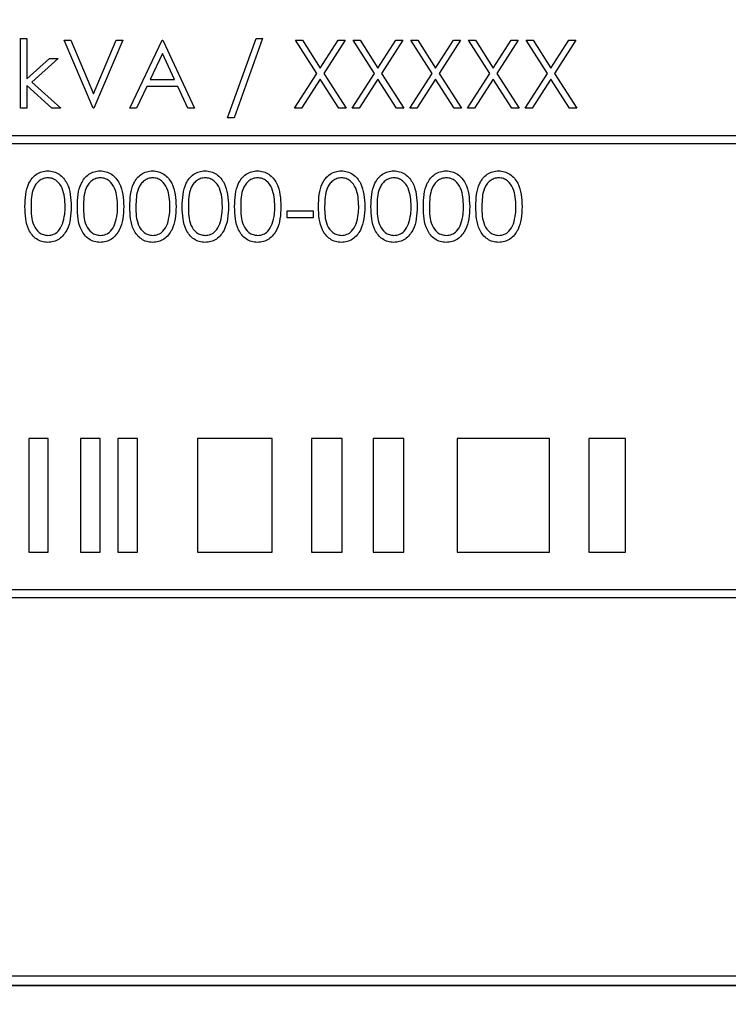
# Model space of a CAD drawing. Header units: millimetres. Extents: x 5 to 418, y 2 to 292.
# Tile 20 of 35: x 131 to 141, y 203 to 216. Entities that reach past the tile are written whole.
import ezdxf

# ---------------------------------------------------------------- set-up
doc = ezdxf.new("R2010")
doc.units = ezdxf.units.MM
doc.layers.add('SLD-0', color=7, linetype='Continuous')
doc.styles.add('SLDTEXTSTYLE0', font='TXT', dxfattribs={"width": 0.605})
doc.dimstyles.new('SLDDIMSTYLE0', dxfattribs={"dimtxt": 3.5, "dimasz": 3.302, "dimexe": 0, "dimexo": 0.0625, "dimgap": 0.875, "dimtad": 1, "dimlfac": 2, "dimrnd": 1e-09, "dimzin": 12, "dimdsep": 46, "dimtxsty": 'SLDTEXTSTYLE0', "dimsah": 1, "dimcen": 0.09, "dimadec": 0, "dimazin": 3, "dimtfac": 1, "dimtofl": 0, "dimtmove": 0, "dimatfit": 3, "dimfxl": 1, "dimfrac": 2, "dimtolj": 1, "dimtzin": 12, "dimarcsym": 0})

# ---------------------------------------------------------------- blocks, each defined once
blk = doc.blocks.new('_D_2')
at = {"layer": 'SLD-0'}
for p, q in [((136.262, 238.551), (84.775, 238.551)), ((85.775, 101.051), (85.775, 238.551)), ((136.262, 101.051), (84.775, 101.051))]:
    blk.add_line(p, q, dxfattribs=at)
for points in [[(85.775, 238.551), (85.267, 235.249), (86.283, 235.249)], [(85.775, 101.051), (86.283, 104.353), (85.267, 104.353)]]:
    blk.add_solid(points, dxfattribs=at)
at = {"layer": 'SLD-0', "insert": (81.264, 165.791), "char_height": 3.5, "attachment_point": 1, "rotation": 90, "style": 'SLDTEXTSTYLE0'}
blk.add_mtext('275', dxfattribs=at)

msp = doc.modelspace()

# ---------------------------------------------------------------- linework, layer by layer
at = {"color": 7, "linetype": 'Continuous', "lineweight": 25}
for p, q in [((131.2765, 214.6201), (131.2765, 215.5432)), ((131.2765, 215.5432), (131.3573, 215.5432)), ((131.3573, 215.5432), (131.3573, 215.0096)), ((134.0112, 214.4932), (134.3876, 215.5432)), ((134.4727, 215.5432), (134.0963, 214.4932)), ((134.3876, 215.5432), (134.4727, 215.5432)), ((131.8535, 215.5201), (131.94, 215.5201)), ((132.2342, 214.6201), (131.8535, 215.5201)), ((131.94, 215.5201), (132.24, 214.8109)), ((132.24, 214.8109), (132.54, 215.5201)), ((132.6265, 215.5201), (132.2458, 214.6201)), ((132.54, 215.5201), (132.6265, 215.5201)), ((132.7189, 214.6201), (133.1458, 215.5201)), ((133.1458, 215.5201), (133.1573, 215.5201)), ((133.1573, 215.5201), (133.5727, 214.6201)), ((134.9054, 215.5201), (134.9986, 215.5201)), ((135.1877, 215.0792), (134.9054, 215.5201)), ((134.9986, 215.5201), (135.2342, 215.152)), ((135.2342, 215.152), (135.4699, 215.5201)), ((135.5631, 215.5201), (135.2809, 215.0792)), ((135.4699, 215.5201), (135.5631, 215.5201)), ((135.6669, 215.5201), (135.7601, 215.5201)), ((135.9493, 215.0792), (135.6669, 215.5201)), ((135.7601, 215.5201), (135.9958, 215.152)), ((135.9958, 215.152), (136.2314, 215.5201)), ((136.3246, 215.5201), (136.0425, 215.0792)), ((136.2314, 215.5201), (136.3246, 215.5201)), ((136.4285, 215.5201), (136.5217, 215.5201)), ((136.7108, 215.0792), (136.4285, 215.5201)), ((136.5217, 215.5201), (136.7573, 215.152)), ((136.7573, 215.152), (136.993, 215.5201)), ((137.0862, 215.5201), (136.804, 215.0792)), ((136.993, 215.5201), (137.0862, 215.5201)), ((137.4723, 215.0792), (137.19, 215.5201)), ((137.19, 215.5201), (137.2832, 215.5201)), ((137.2832, 215.5201), (137.5189, 215.152)), ((137.5189, 215.152), (137.7545, 215.5201)), ((137.8477, 215.5201), (137.5655, 215.0792)), ((137.7545, 215.5201), (137.8477, 215.5201)), ((137.9515, 215.5201), (138.0448, 215.5201)), ((138.2339, 215.0792), (137.9515, 215.5201)), ((138.0448, 215.5201), (138.2804, 215.152)), ((138.2804, 215.152), (138.516, 215.5201)), ((138.6092, 215.5201), (138.3271, 215.0792)), ((138.516, 215.5201), (138.6092, 215.5201)), ((131.3573, 215.0096), (131.6566, 215.2778)), ((131.7727, 215.2778), (131.4255, 214.9663)), ((131.6566, 215.2778), (131.7727, 215.2778)), ((133.1506, 215.3447), (132.9877, 215.0009)), ((133.3093, 215.0009), (133.1506, 215.3447)), ((134.8939, 214.6201), (135.1877, 215.0792)), ((135.2342, 215.0063), (134.9871, 214.6201)), ((135.4814, 214.6201), (135.2342, 215.0063)), ((135.2809, 215.0792), (135.5746, 214.6201)), ((135.6554, 214.6201), (135.9493, 215.0792)), ((135.9958, 215.0063), (135.7486, 214.6201)), ((136.243, 214.6201), (135.9958, 215.0063)), ((136.0425, 215.0792), (136.3362, 214.6201)), ((136.4169, 214.6201), (136.7108, 215.0792)), ((136.7573, 215.0063), (136.5101, 214.6201)), ((137.0045, 214.6201), (136.7573, 215.0063)), ((136.804, 215.0792), (137.0977, 214.6201)), ((137.1785, 214.6201), (137.4723, 215.0792)), ((137.5189, 215.0063), (137.2717, 214.6201)), ((137.766, 214.6201), (137.5189, 215.0063)), ((137.5655, 215.0792), (137.8592, 214.6201)), ((137.94, 214.6201), (138.2339, 215.0792)), ((138.2804, 215.0063), (138.0332, 214.6201)), ((138.5276, 214.6201), (138.2804, 215.0063)), ((138.3271, 215.0792), (138.6208, 214.6201)), ((131.6914, 214.6201), (131.3573, 214.9232)), ((131.3573, 214.9232), (131.3573, 214.6201)), ((131.4255, 214.9663), (131.8073, 214.6201)), ((132.9439, 214.9086), (132.807, 214.6201)), ((133.3518, 214.9086), (132.9439, 214.9086)), ((132.9877, 215.0009), (133.3093, 215.0009)), ((133.4849, 214.6201), (133.3518, 214.9086)), ((131.3573, 214.6201), (131.2765, 214.6201)), ((131.8073, 214.6201), (131.6914, 214.6201)), ((132.2458, 214.6201), (132.2342, 214.6201)), ((132.807, 214.6201), (132.7189, 214.6201)), ((133.5727, 214.6201), (133.4849, 214.6201)), ((134.9871, 214.6201), (134.8939, 214.6201)), ((135.5746, 214.6201), (135.4814, 214.6201)), ((135.7486, 214.6201), (135.6554, 214.6201)), ((136.3362, 214.6201), (136.243, 214.6201)), ((136.5101, 214.6201), (136.4169, 214.6201)), ((137.0977, 214.6201), (137.0045, 214.6201)), ((137.2717, 214.6201), (137.1785, 214.6201)), ((137.8592, 214.6201), (137.766, 214.6201)), ((138.0332, 214.6201), (137.94, 214.6201)), ((138.6208, 214.6201), (138.5276, 214.6201)), ((134.0963, 214.4932), (134.0112, 214.4932)), ((148.2655, 214.2547), (124.2656, 214.2547)), ((124.2656, 214.1547), (148.2655, 214.1547)), ((134.7958, 213.2625), (135.1419, 213.2625)), ((134.7958, 213.1702), (134.7958, 213.2625)), ((135.1419, 213.2625), (135.1419, 213.1702)), ((135.1419, 213.1702), (134.7958, 213.1702)), ((131.3838, 210.2547), (131.3838, 208.7547)), ((131.6409, 210.2547), (131.3838, 210.2547)), ((131.6409, 208.7547), (131.6409, 210.2547)), ((132.3265, 210.2547), (132.0694, 210.2547)), ((132.0694, 210.2547), (132.0694, 208.7547)), ((132.3265, 208.7547), (132.3265, 210.2547)), ((132.8193, 210.2547), (132.5622, 210.2547)), ((132.5622, 210.2547), (132.5622, 208.7547)), ((132.8193, 208.7547), (132.8193, 210.2547)), ((133.612, 210.2547), (133.612, 208.7547)), ((134.5976, 210.2547), (133.612, 210.2547)), ((134.5976, 208.7547), (134.5976, 210.2547)), ((135.524, 210.2547), (135.1168, 210.2547)), ((135.1168, 210.2547), (135.1168, 208.7547)), ((135.524, 208.7547), (135.524, 210.2547)), ((136.3385, 210.2547), (135.9313, 210.2547)), ((135.9313, 210.2547), (135.9313, 208.7547)), ((136.3385, 208.7547), (136.3385, 210.2547)), ((138.2637, 210.2547), (137.042, 210.2547)), ((137.042, 210.2547), (137.042, 208.7547)), ((138.2637, 208.7547), (138.2637, 210.2547)), ((138.7821, 210.2547), (138.7821, 208.7547)), ((139.2634, 210.2547), (138.7821, 210.2547)), ((139.2634, 208.7547), (139.2634, 210.2547)), ((131.3838, 208.7547), (131.6409, 208.7547)), ((132.0694, 208.7547), (132.3265, 208.7547)), ((132.5622, 208.7547), (132.8193, 208.7547)), ((133.612, 208.7547), (134.5976, 208.7547)), ((135.1168, 208.7547), (135.524, 208.7547)), ((135.9313, 208.7547), (136.3385, 208.7547)), ((137.042, 208.7547), (138.2637, 208.7547)), ((138.7821, 208.7547), (139.2634, 208.7547)), ((148.2655, 208.2547), (124.2656, 208.2547)), ((124.2656, 208.1547), (148.2655, 208.1547)), ((123.7655, 203.1547), (148.7655, 203.1547)), ((123.6371, 203.0297), (148.8871, 203.0297)), ((123.6371, 203.0262), (148.8871, 203.0262))]:
    msp.add_line(p, q, dxfattribs=at)
for points, knots in [([(131.3342, 213.3198), (131.3377, 213.4273), (131.3421, 213.5618), (131.4259, 213.6969), (131.4844, 213.7506), (131.5562, 213.7868), (131.6088, 213.7911), (131.6351, 213.7932)], [0, 0, 0, 0, 0.498699, 0.6241773, 0.7494633, 0.8747443, 1, 1, 1, 1]), ([(131.6351, 213.7932), (131.6616, 213.7911), (131.7146, 213.7869), (131.8112, 213.7399), (131.9328, 213.5897), (131.9406, 213.4278), (131.9458, 213.3198)], [0, 0, 0, 0, 0.1256004, 0.2511952, 0.5005803, 1, 1, 1, 1]), ([(132.0265, 213.3198), (132.03, 213.4273), (132.0344, 213.5618), (132.1183, 213.6969), (132.1767, 213.7506), (132.2485, 213.7868), (132.3011, 213.7911), (132.3274, 213.7932)], [0, 0, 0, 0, 0.4986994, 0.6241778, 0.7494638, 0.874745, 1, 1, 1, 1]), ([(132.3274, 213.7932), (132.3539, 213.7911), (132.4069, 213.7869), (132.5035, 213.7399), (132.6251, 213.5897), (132.6329, 213.4278), (132.6381, 213.3198)], [0, 0, 0, 0, 0.1256011, 0.2511952, 0.5005805, 1, 1, 1, 1]), ([(132.7189, 213.3198), (132.7223, 213.4273), (132.7267, 213.5618), (132.8106, 213.6969), (132.869, 213.7506), (132.9408, 213.7868), (132.9934, 213.7911), (133.0198, 213.7932)], [0, 0, 0, 0, 0.4986994, 0.6241777, 0.7494635, 0.8747446, 1, 1, 1, 1]), ([(133.0198, 213.7932), (133.0462, 213.7911), (133.0992, 213.7869), (133.1958, 213.7399), (133.3174, 213.5897), (133.3252, 213.4278), (133.3304, 213.3198)], [0, 0, 0, 0, 0.1256008, 0.2511952, 0.5005804, 1, 1, 1, 1]), ([(133.4112, 213.3198), (133.4146, 213.4273), (133.419, 213.5618), (133.5029, 213.6969), (133.5613, 213.7506), (133.6331, 213.7868), (133.6858, 213.7911), (133.7121, 213.7932)], [0, 0, 0, 0, 0.4986992, 0.6241775, 0.7494635, 0.8747446, 1, 1, 1, 1]), ([(133.7121, 213.7932), (133.7386, 213.7911), (133.7915, 213.7869), (133.8881, 213.7399), (134.0097, 213.5897), (134.0175, 213.4278), (134.0227, 213.3198)], [0, 0, 0, 0, 0.1256008, 0.2511952, 0.5005804, 1, 1, 1, 1]), ([(134.1035, 213.3198), (134.107, 213.4273), (134.1113, 213.5618), (134.1952, 213.6969), (134.2536, 213.7506), (134.3254, 213.7868), (134.3781, 213.7911), (134.4044, 213.7932)], [0, 0, 0, 0, 0.4986992, 0.6241775, 0.7494635, 0.8747446, 1, 1, 1, 1]), ([(134.4044, 213.7932), (134.4309, 213.7911), (134.4838, 213.7869), (134.5804, 213.7399), (134.7021, 213.5897), (134.7098, 213.4278), (134.715, 213.3198)], [0, 0, 0, 0, 0.1256008, 0.2511952, 0.5005804, 1, 1, 1, 1]), ([(135.2112, 213.3198), (135.2146, 213.4273), (135.219, 213.5618), (135.3029, 213.6969), (135.3613, 213.7506), (135.4331, 213.7868), (135.4858, 213.7911), (135.5121, 213.7932)], [0, 0, 0, 0, 0.4986993, 0.6241776, 0.7494635, 0.8747447, 1, 1, 1, 1]), ([(135.5121, 213.7932), (135.5386, 213.7911), (135.5915, 213.7869), (135.6881, 213.7399), (135.8097, 213.5897), (135.8175, 213.4278), (135.8227, 213.3198)], [0, 0, 0, 0, 0.1256009, 0.2511951, 0.5005804, 1, 1, 1, 1]), ([(135.9035, 213.3198), (135.907, 213.4273), (135.9113, 213.5618), (135.9952, 213.6969), (136.0536, 213.7506), (136.1254, 213.7868), (136.1781, 213.7911), (136.2044, 213.7932)], [0, 0, 0, 0, 0.4986993, 0.6241776, 0.7494635, 0.8747447, 1, 1, 1, 1]), ([(136.2044, 213.7932), (136.2309, 213.7911), (136.2838, 213.7869), (136.3804, 213.7399), (136.5021, 213.5897), (136.5098, 213.4278), (136.515, 213.3198)], [0, 0, 0, 0, 0.1256009, 0.2511952, 0.5005804, 1, 1, 1, 1]), ([(136.5958, 213.3198), (136.5993, 213.4273), (136.6036, 213.5618), (136.6875, 213.6969), (136.7459, 213.7506), (136.8178, 213.7868), (136.8704, 213.7911), (136.8967, 213.7932)], [0, 0, 0, 0, 0.49869928, 0.62417759, 0.74946349, 0.87474473, 1, 1, 1, 1]), ([(136.8967, 213.7932), (136.9232, 213.7911), (136.9761, 213.7869), (137.0727, 213.7399), (137.1944, 213.5897), (137.2021, 213.4278), (137.2073, 213.3198)], [0, 0, 0, 0, 0.1256009, 0.2511952, 0.5005804, 1, 1, 1, 1]), ([(137.2881, 213.3198), (137.2916, 213.4273), (137.2959, 213.5618), (137.3798, 213.6969), (137.4382, 213.7506), (137.5101, 213.7868), (137.5627, 213.7911), (137.589, 213.7932)], [0, 0, 0, 0, 0.4986993, 0.6241775, 0.7494635, 0.8747446, 1, 1, 1, 1]), ([(137.589, 213.7932), (137.6155, 213.7911), (137.6685, 213.7869), (137.765, 213.7399), (137.8867, 213.5897), (137.8944, 213.4278), (137.8996, 213.3198)], [0, 0, 0, 0, 0.1256008, 0.2511952, 0.5005804, 1, 1, 1, 1]), ([(131.6378, 213.7009), (131.6172, 213.6989), (131.5759, 213.6947), (131.5212, 213.6631), (131.4775, 213.6188), (131.418, 213.5092), (131.4163, 213.4041), (131.415, 213.3201)], [0, 0, 0, 0, 0.1251377, 0.2504192, 0.3755121, 0.5008507, 1, 1, 1, 1]), ([(131.865, 213.3201), (131.8617, 213.4037), (131.8567, 213.5289), (131.7725, 213.6526), (131.6996, 213.6944), (131.6584, 213.6987), (131.6378, 213.7009)], [0, 0, 0, 0, 0.5000791, 0.749022, 0.8745978, 1, 1, 1, 1]), ([(132.3302, 213.7009), (132.3095, 213.6989), (132.2682, 213.6947), (132.2135, 213.6631), (132.1698, 213.6188), (132.1103, 213.5092), (132.1086, 213.4041), (132.1073, 213.3201)], [0, 0, 0, 0, 0.1251377, 0.2504192, 0.3755121, 0.5008507, 1, 1, 1, 1]), ([(132.5573, 213.3201), (132.554, 213.4037), (132.549, 213.5289), (132.4648, 213.6526), (132.392, 213.6944), (132.3507, 213.6987), (132.3302, 213.7009)], [0, 0, 0, 0, 0.5000794, 0.7490227, 0.8745982, 1, 1, 1, 1]), ([(133.0225, 213.7009), (133.0018, 213.6989), (132.9605, 213.6947), (132.9058, 213.6631), (132.8621, 213.6188), (132.8026, 213.5092), (132.8009, 213.4041), (132.7996, 213.3201)], [0, 0, 0, 0, 0.1251373, 0.2504192, 0.3755121, 0.5008507, 1, 1, 1, 1]), ([(133.2496, 213.3201), (133.2463, 213.4037), (133.2413, 213.5289), (133.1571, 213.6526), (133.0843, 213.6944), (133.0431, 213.6987), (133.0225, 213.7009)], [0, 0, 0, 0, 0.5000792, 0.7490223, 0.8745978, 1, 1, 1, 1]), ([(133.7148, 213.7009), (133.6941, 213.6989), (133.6529, 213.6947), (133.5981, 213.6631), (133.5544, 213.6188), (133.4949, 213.5092), (133.4933, 213.4041), (133.4919, 213.3201)], [0, 0, 0, 0, 0.1251377, 0.2504192, 0.3755121, 0.5008507, 1, 1, 1, 1]), ([(133.9419, 213.3201), (133.9386, 213.4037), (133.9336, 213.5289), (133.8494, 213.6526), (133.7766, 213.6944), (133.7354, 213.6987), (133.7148, 213.7009)], [0, 0, 0, 0, 0.5000794, 0.7490223, 0.8745982, 1, 1, 1, 1]), ([(134.4071, 213.7009), (134.3864, 213.6989), (134.3452, 213.6947), (134.2904, 213.6631), (134.2468, 213.6188), (134.1872, 213.5092), (134.1856, 213.4041), (134.1842, 213.3201)], [0, 0, 0, 0, 0.1251375, 0.2504192, 0.3755121, 0.5008506, 1, 1, 1, 1]), ([(134.6342, 213.3201), (134.6309, 213.4037), (134.6259, 213.5289), (134.5417, 213.6526), (134.4689, 213.6944), (134.4277, 213.6987), (134.4071, 213.7009)], [0, 0, 0, 0, 0.5000793, 0.7490225, 0.874598, 1, 1, 1, 1]), ([(135.5148, 213.7009), (135.4941, 213.6989), (135.4529, 213.6947), (135.3981, 213.6631), (135.3544, 213.6188), (135.2949, 213.5092), (135.2933, 213.4041), (135.2919, 213.3201)], [0, 0, 0, 0, 0.1251376, 0.2504191, 0.3755122, 0.5008507, 1, 1, 1, 1]), ([(135.7419, 213.3201), (135.7386, 213.4037), (135.7336, 213.5289), (135.6494, 213.6526), (135.5766, 213.6944), (135.5354, 213.6987), (135.5148, 213.7009)], [0, 0, 0, 0, 0.5000793, 0.7490224, 0.874598, 1, 1, 1, 1]), ([(136.2071, 213.7009), (136.1864, 213.6989), (136.1452, 213.6947), (136.0904, 213.6631), (136.0468, 213.6188), (135.9872, 213.5092), (135.9856, 213.4041), (135.9842, 213.3201)], [0, 0, 0, 0, 0.1251376, 0.2504191, 0.3755122, 0.5008507, 1, 1, 1, 1]), ([(136.4342, 213.3201), (136.4309, 213.4037), (136.4259, 213.5289), (136.3417, 213.6526), (136.2689, 213.6944), (136.2277, 213.6987), (136.2071, 213.7009)], [0, 0, 0, 0, 0.5000793, 0.7490224, 0.874598, 1, 1, 1, 1]), ([(136.8994, 213.7009), (136.8788, 213.6989), (136.8375, 213.6947), (136.7827, 213.6631), (136.7391, 213.6188), (136.6795, 213.5092), (136.6779, 213.4041), (136.6765, 213.3201)], [0, 0, 0, 0, 0.1251376, 0.2504191, 0.3755121, 0.5008506, 1, 1, 1, 1]), ([(137.1265, 213.3201), (137.1232, 213.4037), (137.1182, 213.5289), (137.034, 213.6526), (136.9612, 213.6944), (136.92, 213.6987), (136.8994, 213.7009)], [0, 0, 0, 0, 0.5000793, 0.7490224, 0.874598, 1, 1, 1, 1]), ([(137.5917, 213.7009), (137.5711, 213.6989), (137.5298, 213.6947), (137.4751, 213.6631), (137.4314, 213.6188), (137.3718, 213.5092), (137.3702, 213.4041), (137.3689, 213.3201)], [0, 0, 0, 0, 0.1251377, 0.2504192, 0.3755123, 0.5008507, 1, 1, 1, 1]), ([(137.8189, 213.3201), (137.8155, 213.4037), (137.8105, 213.5289), (137.7263, 213.6526), (137.6535, 213.6944), (137.6123, 213.6987), (137.5917, 213.7009)], [0, 0, 0, 0, 0.5000793, 0.7490225, 0.874598, 1, 1, 1, 1]), ([(131.6351, 212.8471), (131.6089, 212.8492), (131.5563, 212.8535), (131.4608, 212.9006), (131.3426, 213.0518), (131.3376, 213.2125), (131.3342, 213.3198)], [0, 0, 0, 0, 0.1255509, 0.2510918, 0.5002451, 1, 1, 1, 1]), ([(131.415, 213.3201), (131.4157, 213.236), (131.4167, 213.11), (131.5031, 212.9872), (131.5761, 212.946), (131.6173, 212.9416), (131.6378, 212.9394)], [0, 0, 0, 0, 0.5002907, 0.7490875, 0.8746064, 1, 1, 1, 1]), ([(131.9458, 213.3198), (131.9407, 213.2118), (131.9332, 213.0498), (131.8109, 212.9006), (131.7145, 212.8535), (131.6616, 212.8492), (131.6351, 212.8471)], [0, 0, 0, 0, 0.4994125, 0.74874773, 0.87437294, 1, 1, 1, 1]), ([(131.8309, 213.0939), (131.8424, 213.1354), (131.8629, 213.2095), (131.8644, 213.2863), (131.865, 213.3201)], [0, 0, 0, 0, 0.55958856, 1, 1, 1, 1]), ([(132.3274, 212.8471), (132.3012, 212.8492), (132.2486, 212.8535), (132.1531, 212.9006), (132.0349, 213.0518), (132.0299, 213.2125), (132.0265, 213.3198)], [0, 0, 0, 0, 0.1255501, 0.2510918, 0.5002451, 1, 1, 1, 1]), ([(132.1073, 213.3201), (132.108, 213.236), (132.109, 213.11), (132.1954, 212.9872), (132.2684, 212.946), (132.3096, 212.9416), (132.3302, 212.9394)], [0, 0, 0, 0, 0.5002901, 0.7490868, 0.8746056, 1, 1, 1, 1]), ([(132.6381, 213.3198), (132.6331, 213.2118), (132.6255, 213.0498), (132.5032, 212.9006), (132.4069, 212.8535), (132.3539, 212.8492), (132.3274, 212.8471)], [0, 0, 0, 0, 0.4994123, 0.7487474, 0.8743726, 1, 1, 1, 1]), ([(132.5232, 213.0939), (132.5347, 213.1354), (132.5552, 213.2095), (132.5567, 213.2863), (132.5573, 213.3201)], [0, 0, 0, 0, 0.5595887, 1, 1, 1, 1]), ([(133.0198, 212.8471), (132.9935, 212.8492), (132.941, 212.8535), (132.8454, 212.9006), (132.7272, 213.0518), (132.7222, 213.2125), (132.7189, 213.3198)], [0, 0, 0, 0, 0.1255505, 0.2510918, 0.5002451, 1, 1, 1, 1]), ([(132.7996, 213.3201), (132.8003, 213.236), (132.8013, 213.11), (132.8877, 212.9872), (132.9607, 212.946), (133.0019, 212.9416), (133.0225, 212.9394)], [0, 0, 0, 0, 0.5002906, 0.7490875, 0.874606, 1, 1, 1, 1]), ([(133.3304, 213.3198), (133.3254, 213.2118), (133.3178, 213.0498), (133.1955, 212.9006), (133.0992, 212.8535), (133.0462, 212.8492), (133.0198, 212.8471)], [0, 0, 0, 0, 0.4994123, 0.7487474, 0.8743726, 1, 1, 1, 1]), ([(133.2155, 213.0939), (133.227, 213.1354), (133.2475, 213.2095), (133.249, 213.2863), (133.2496, 213.3201)], [0, 0, 0, 0, 0.5595887, 1, 1, 1, 1]), ([(133.7121, 212.8471), (133.6858, 212.8492), (133.6333, 212.8535), (133.5377, 212.9006), (133.4195, 213.0518), (133.4145, 213.2125), (133.4112, 213.3198)], [0, 0, 0, 0, 0.1255505, 0.2510918, 0.5002451, 1, 1, 1, 1]), ([(133.4919, 213.3201), (133.4926, 213.236), (133.4936, 213.11), (133.58, 212.9872), (133.653, 212.946), (133.6942, 212.9416), (133.7148, 212.9394)], [0, 0, 0, 0, 0.5002906, 0.7490875, 0.874606, 1, 1, 1, 1]), ([(134.0227, 213.3198), (134.0177, 213.2118), (134.0101, 213.0498), (133.8878, 212.9006), (133.7915, 212.8535), (133.7385, 212.8492), (133.7121, 212.8471)], [0, 0, 0, 0, 0.4994123, 0.7487474, 0.8743726, 1, 1, 1, 1]), ([(133.9079, 213.0939), (133.9193, 213.1354), (133.9398, 213.2095), (133.9413, 213.2863), (133.9419, 213.3201)], [0, 0, 0, 0, 0.5595887, 1, 1, 1, 1]), ([(134.4044, 212.8471), (134.3781, 212.8492), (134.3256, 212.8535), (134.23, 212.9006), (134.1118, 213.0518), (134.1068, 213.2125), (134.1035, 213.3198)], [0, 0, 0, 0, 0.1255503, 0.2510918, 0.5002451, 1, 1, 1, 1]), ([(134.1842, 213.3201), (134.1849, 213.236), (134.1859, 213.11), (134.2723, 212.9872), (134.3453, 212.946), (134.3865, 212.9416), (134.4071, 212.9394)], [0, 0, 0, 0, 0.5002906, 0.7490875, 0.874606, 1, 1, 1, 1]), ([(134.715, 213.3198), (134.71, 213.2118), (134.7024, 213.0498), (134.5801, 212.9006), (134.4838, 212.8535), (134.4308, 212.8492), (134.4044, 212.8471)], [0, 0, 0, 0, 0.4994124, 0.7487476, 0.8743726, 1, 1, 1, 1]), ([(134.6002, 213.0939), (134.6116, 213.1354), (134.6321, 213.2095), (134.6336, 213.2863), (134.6342, 213.3201)], [0, 0, 0, 0, 0.5595887, 1, 1, 1, 1]), ([(135.5121, 212.8471), (135.4858, 212.8492), (135.4333, 212.8535), (135.3377, 212.9006), (135.2195, 213.0518), (135.2145, 213.2125), (135.2112, 213.3198)], [0, 0, 0, 0, 0.1255504, 0.2510918, 0.5002451, 1, 1, 1, 1]), ([(135.2919, 213.3201), (135.2926, 213.236), (135.2936, 213.11), (135.38, 212.9872), (135.453, 212.946), (135.4942, 212.9416), (135.5148, 212.9394)], [0, 0, 0, 0, 0.5002905, 0.7490873, 0.874606, 1, 1, 1, 1]), ([(135.8227, 213.3198), (135.8177, 213.2118), (135.8101, 213.0498), (135.6878, 212.9006), (135.5915, 212.8535), (135.5385, 212.8492), (135.5121, 212.8471)], [0, 0, 0, 0, 0.4994124, 0.7487476, 0.8743726, 1, 1, 1, 1]), ([(135.7079, 213.0939), (135.7193, 213.1354), (135.7398, 213.2095), (135.7413, 213.2863), (135.7419, 213.3201)], [0, 0, 0, 0, 0.5595887, 1, 1, 1, 1]), ([(136.2044, 212.8471), (136.1781, 212.8492), (136.1256, 212.8535), (136.03, 212.9006), (135.9118, 213.0518), (135.9068, 213.2125), (135.9035, 213.3198)], [0, 0, 0, 0, 0.1255504, 0.2510918, 0.5002451, 1, 1, 1, 1]), ([(135.9842, 213.3201), (135.9849, 213.236), (135.9859, 213.11), (136.0723, 212.9872), (136.1453, 212.946), (136.1865, 212.9416), (136.2071, 212.9394)], [0, 0, 0, 0, 0.5002905, 0.7490873, 0.874606, 1, 1, 1, 1]), ([(136.515, 213.3198), (136.51, 213.2118), (136.5024, 213.0498), (136.3801, 212.9006), (136.2838, 212.8535), (136.2308, 212.8492), (136.2044, 212.8471)], [0, 0, 0, 0, 0.4994124, 0.7487476, 0.8743726, 1, 1, 1, 1]), ([(136.4002, 213.0939), (136.4116, 213.1354), (136.4321, 213.2095), (136.4336, 213.2863), (136.4342, 213.3201)], [0, 0, 0, 0, 0.5595887, 1, 1, 1, 1]), ([(136.8967, 212.8471), (136.8704, 212.8492), (136.8179, 212.8535), (136.7223, 212.9006), (136.6041, 213.0518), (136.5991, 213.2125), (136.5958, 213.3198)], [0, 0, 0, 0, 0.1255504, 0.2510918, 0.5002451, 1, 1, 1, 1]), ([(136.6765, 213.3201), (136.6772, 213.236), (136.6782, 213.11), (136.7646, 212.9872), (136.8376, 212.946), (136.8788, 212.9416), (136.8994, 212.9394)], [0, 0, 0, 0, 0.5002905, 0.7490873, 0.874606, 1, 1, 1, 1]), ([(137.2073, 213.3198), (137.2023, 213.2118), (137.1947, 213.0498), (137.0724, 212.9006), (136.9761, 212.8535), (136.9231, 212.8492), (136.8967, 212.8471)], [0, 0, 0, 0, 0.4994124, 0.7487476, 0.8743725, 1, 1, 1, 1]), ([(137.0925, 213.0939), (137.1039, 213.1354), (137.1244, 213.2095), (137.1259, 213.2863), (137.1265, 213.3201)], [0, 0, 0, 0, 0.5595887, 1, 1, 1, 1]), ([(137.589, 212.8471), (137.5627, 212.8492), (137.5102, 212.8535), (137.4146, 212.9006), (137.2964, 213.0518), (137.2914, 213.2125), (137.2881, 213.3198)], [0, 0, 0, 0, 0.1255505, 0.2510918, 0.5002451, 1, 1, 1, 1]), ([(137.3689, 213.3201), (137.3695, 213.236), (137.3705, 213.11), (137.4569, 212.9872), (137.5299, 212.946), (137.5711, 212.9416), (137.5917, 212.9394)], [0, 0, 0, 0, 0.5002905, 0.7490873, 0.874606, 1, 1, 1, 1]), ([(137.8996, 213.3198), (137.8946, 213.2118), (137.8871, 213.0498), (137.7647, 212.9006), (137.6684, 212.8535), (137.6155, 212.8492), (137.589, 212.8471)], [0, 0, 0, 0, 0.4994124, 0.7487476, 0.8743726, 1, 1, 1, 1]), ([(137.7848, 213.0939), (137.7962, 213.1354), (137.8167, 213.2095), (137.8182, 213.2863), (137.8189, 213.3201)], [0, 0, 0, 0, 0.5595887, 1, 1, 1, 1]), ([(131.6378, 212.9394), (131.6624, 212.9425), (131.7116, 212.9486), (131.7876, 213), (131.8145, 213.0583), (131.8309, 213.0939)], [0, 0, 0, 0, 0.280252, 0.5607716, 1, 1, 1, 1]), ([(132.3302, 212.9394), (132.3547, 212.9425), (132.4039, 212.9486), (132.4799, 213), (132.5068, 213.0583), (132.5232, 213.0939)], [0, 0, 0, 0, 0.2802516, 0.5607709, 1, 1, 1, 1]), ([(133.0225, 212.9394), (133.047, 212.9425), (133.0962, 212.9486), (133.1722, 213), (133.1991, 213.0583), (133.2155, 213.0939)], [0, 0, 0, 0, 0.2802522, 0.5607712, 1, 1, 1, 1]), ([(133.7148, 212.9394), (133.7393, 212.9425), (133.7885, 212.9486), (133.8645, 213), (133.8914, 213.0583), (133.9079, 213.0939)], [0, 0, 0, 0, 0.2802514, 0.5607712, 1, 1, 1, 1]), ([(134.4071, 212.9394), (134.4317, 212.9425), (134.4808, 212.9486), (134.5568, 213), (134.5837, 213.0583), (134.6002, 213.0939)], [0, 0, 0, 0, 0.2802519, 0.5607713, 1, 1, 1, 1]), ([(135.5148, 212.9394), (135.5393, 212.9425), (135.5885, 212.9486), (135.6645, 213), (135.6914, 213.0583), (135.7079, 213.0939)], [0, 0, 0, 0, 0.2802516, 0.5607713, 1, 1, 1, 1]), ([(136.2071, 212.9394), (136.2317, 212.9425), (136.2808, 212.9486), (136.3568, 213), (136.3837, 213.0583), (136.4002, 213.0939)], [0, 0, 0, 0, 0.2802517, 0.5607712, 1, 1, 1, 1]), ([(136.8994, 212.9394), (136.924, 212.9425), (136.9732, 212.9486), (137.0491, 213), (137.076, 213.0583), (137.0925, 213.0939)], [0, 0, 0, 0, 0.2802516, 0.5607713, 1, 1, 1, 1]), ([(137.5917, 212.9394), (137.6163, 212.9425), (137.6655, 212.9486), (137.7414, 213), (137.7684, 213.0583), (137.7848, 213.0939)], [0, 0, 0, 0, 0.2802515, 0.5607713, 1, 1, 1, 1])]:
    msp.add_open_spline(points, degree=3, knots=knots, dxfattribs=at)

# ---------------------------------------------------------------- dimensions: what is measured, and where the dimension line sits
at = {"layer": 'SLD-0'}
dim = msp.add_linear_dim(base=(85.7753, 238.5512), p1=(136.2621, 101.0512), p2=(136.2621, 238.5512), angle=90, dimstyle='SLDDIMSTYLE0', dxfattribs=at)
dim.commit()
dim.dimension.update_dxf_attribs({"geometry": '_D_2', "text_midpoint": (85.7753, 169.8012), "dimtype": 160})

doc.saveas('drawing.dxf')
